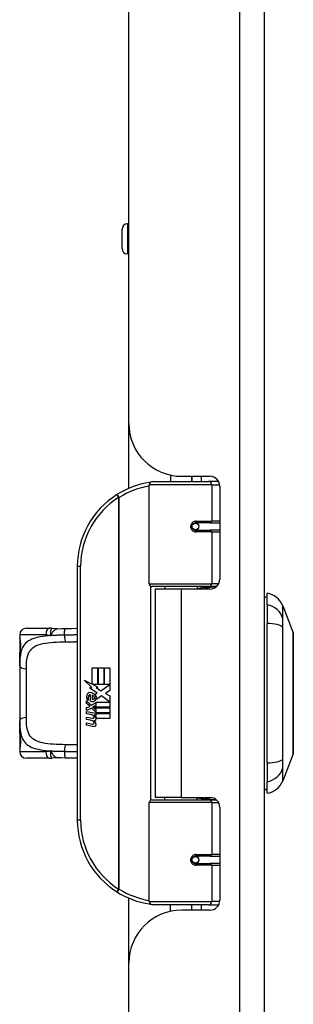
# Model space of a CAD drawing. Header units: inches. Extents: x 2.8 to 89.6, y 4.6 to 48.7.
# Tile 61 of 75: x 21.6 to 23.3, y 28.7 to 34.5. Entities that reach past the tile are written whole.
import ezdxf

# ---------------------------------------------------------------- set-up
doc = ezdxf.new("R2010")
doc.units = ezdxf.units.IN
doc.header["$MEASUREMENT"] = 0
doc.layers.add('Visible Edges(ANSI)', color=7, linetype='Continuous', lineweight=25)
doc.layers.add('Visible Tangent Edges(ANSI)', color=7, linetype='Continuous', lineweight=25)

msp = doc.modelspace()

# ---------------------------------------------------------------- linework, layer by layer
at = {"layer": 'Visible Edges(ANSI)'}
for p, q in [((22.2814, 32.1129), (22.2814, 34.6239)), ((23.0814, 11.1129), (23.0814, 34.6239)), ((22.241, 33.1459), (22.241, 33.2601)), ((22.2814, 33.2916), (22.2725, 33.2916)), ((22.2814, 33.1145), (22.2725, 33.1145)), ((22.2814, 31.7301), (22.2814, 32.1129)), ((22.5264, 31.8082), (22.5264, 31.7699)), ((22.4019, 31.1656), (22.4019, 31.7502)), ((22.4216, 31.7699), (22.7515, 31.7699)), ((22.5934, 31.8009), (22.7594, 31.8009)), ((22.6524, 31.8009), (22.6524, 31.7699)), ((22.6534, 31.7699), (22.6534, 31.8009)), ((22.8099, 31.7699), (22.7515, 31.7699)), ((22.8099, 31.7699), (22.8113, 31.7699)), ((22.8184, 31.7418), (22.8184, 31.1944)), ((22.6688, 31.5251), (22.6692, 31.5232)), ((22.6741, 31.5238), (22.6691, 31.5238)), ((22.761, 31.5258), (22.6741, 31.5258)), ((22.6765, 31.5237), (22.6765, 31.5257)), ((22.761, 31.5258), (22.8184, 31.5258)), ((22.6741, 31.4825), (22.761, 31.4825)), ((22.6771, 31.4847), (22.6776, 31.4825)), ((22.8184, 31.4825), (22.761, 31.4825)), ((21.9769, 31.2699), (21.9769, 29.7699)), ((22.7553, 31.1498), (22.4177, 31.1498)), ((22.5894, 31.1354), (22.4364, 31.1354)), ((22.4364, 31.1354), (22.4364, 29.9044)), ((22.494, 31.1498), (22.494, 31.1354)), ((22.7594, 31.1354), (22.5894, 31.1354)), ((22.6849, 31.1498), (22.6849, 31.1354)), ((22.7553, 31.1498), (22.798, 31.1498)), ((23.0972, 31.0424), (23.0972, 31.1104)), ((23.0972, 31.0424), (23.0972, 30.9316)), ((23.1896, 31.0365), (23.2517, 30.8768)), ((21.6759, 30.9037), (21.8113, 30.9037)), ((23.0972, 30.1081), (23.0972, 30.9316)), ((21.6366, 30.8644), (21.6366, 30.8447)), ((21.6366, 30.8447), (21.6366, 30.7209)), ((21.6366, 30.6825), (21.6366, 30.7209)), ((21.6366, 30.6825), (21.6366, 30.3573)), ((22.0648, 30.6699), (22.0969, 30.6699)), ((22.0648, 30.5729), (22.0648, 30.6699)), ((22.0969, 30.6699), (22.0969, 30.5712)), ((22.1014, 30.6699), (22.1335, 30.6699)), ((22.1014, 30.5712), (22.1014, 30.6699)), ((22.1335, 30.6699), (22.1335, 30.5712)), ((22.1377, 30.5712), (22.1377, 30.6699)), ((22.1377, 30.6699), (22.1698, 30.6699)), ((22.1698, 30.6699), (22.1698, 30.5361)), ((22.0171, 30.5977), (22.0648, 30.5729)), ((22.0633, 30.5539), (22.0171, 30.5977)), ((22.0492, 30.5519), (22.0633, 30.5539)), ((22.0932, 30.5205), (22.0492, 30.5519)), ((22.0682, 30.5712), (22.0975, 30.5559)), ((22.0969, 30.5712), (22.0682, 30.5712)), ((22.0975, 30.5559), (22.0875, 30.5539)), ((22.0875, 30.5539), (22.1155, 30.5343)), ((22.1335, 30.5712), (22.1014, 30.5712)), ((22.1155, 30.5343), (22.1692, 30.5712)), ((22.1692, 30.5712), (22.1377, 30.5712)), ((22.1698, 30.5361), (22.1437, 30.5185)), ((22.0315, 30.4746), (22.0594, 30.45)), ((22.0315, 30.4584), (22.0315, 30.4746)), ((22.0432, 30.48), (22.0342, 30.48)), ((22.0552, 30.4734), (22.0552, 30.51)), ((22.0642, 30.5085), (22.0642, 30.4845)), ((22.0816, 30.5135), (22.0932, 30.5205)), ((22.1196, 30.5043), (22.0897, 30.4836)), ((22.1686, 30.4677), (22.1196, 30.5043)), ((22.1437, 30.5185), (22.1698, 30.5046)), ((22.1698, 30.5046), (22.1698, 30.4377)), ((22.051, 30.4449), (22.0315, 30.4584)), ((22.0315, 30.435), (22.051, 30.4425)), ((22.0315, 30.4188), (22.0315, 30.435)), ((22.0596, 30.4323), (22.0315, 30.4188)), ((22.0315, 30.4119), (22.0861, 30.4023)), ((22.0315, 30.3987), (22.0315, 30.4119)), ((22.051, 30.4425), (22.051, 30.4449)), ((22.0594, 30.45), (22.0861, 30.4638)), ((22.0861, 30.408), (22.0596, 30.4323)), ((22.0861, 30.4476), (22.0678, 30.4398)), ((22.0678, 30.4398), (22.0678, 30.4377)), ((22.0678, 30.4377), (22.0861, 30.4243)), ((22.0713, 30.4377), (22.089, 30.4452)), ((22.1698, 30.4377), (22.0713, 30.4377)), ((22.0786, 30.4335), (22.1698, 30.4335)), ((22.089, 30.426), (22.0786, 30.4335)), ((22.0861, 30.4638), (22.0861, 30.4476)), ((22.0861, 30.4243), (22.0861, 30.408)), ((22.089, 30.4677), (22.1686, 30.4677)), ((22.089, 30.4452), (22.089, 30.4677)), ((22.089, 30.4038), (22.089, 30.426)), ((22.1698, 30.4335), (22.1698, 30.4038)), ((21.6366, 30.3189), (21.6366, 30.3573)), ((22.054, 30.3947), (22.0315, 30.3987)), ((22.0315, 30.378), (22.066, 30.3719)), ((22.0315, 30.3648), (22.0315, 30.378)), ((22.054, 30.3608), (22.0315, 30.3648)), ((22.0765, 30.3917), (22.0765, 30.3888)), ((22.0861, 30.3909), (22.0765, 30.3917)), ((22.0828, 30.3878), (22.089, 30.3873)), ((22.0861, 30.4023), (22.0861, 30.3909)), ((22.1698, 30.4038), (22.089, 30.4038)), ((22.089, 30.3996), (22.1698, 30.3996)), ((22.089, 30.3873), (22.089, 30.3996)), ((22.1698, 30.3699), (22.0903, 30.3699)), ((22.1698, 30.3996), (22.1698, 30.3699)), ((21.6366, 30.3189), (21.6366, 30.1951)), ((22.0315, 30.3444), (22.066, 30.3383)), ((22.0315, 30.3312), (22.0315, 30.3444)), ((22.0658, 30.3245), (22.0315, 30.3312)), ((21.6366, 30.1951), (21.6366, 30.1754)), ((21.8113, 30.136), (21.6759, 30.136)), ((23.2517, 30.163), (23.1896, 30.0033)), ((23.0972, 30.1081), (23.0972, 29.9974)), ((23.0972, 29.9293), (23.0972, 29.9974)), ((22.4177, 29.89), (22.7553, 29.89)), ((22.5894, 29.9044), (22.4364, 29.9044)), ((22.494, 29.89), (22.494, 29.9044)), ((22.5894, 29.9044), (22.7594, 29.9044)), ((22.6849, 29.89), (22.6849, 29.9044)), ((22.798, 29.89), (22.7553, 29.89)), ((22.4019, 29.2896), (22.4019, 29.8742)), ((22.8184, 29.8453), (22.8184, 29.2979)), ((22.761, 29.5573), (22.6741, 29.5573)), ((22.6771, 29.5551), (22.6776, 29.5573)), ((22.761, 29.5573), (22.8184, 29.5573)), ((22.6688, 29.5146), (22.6692, 29.5166)), ((22.6691, 29.516), (22.6741, 29.516)), ((22.6741, 29.514), (22.761, 29.514)), ((22.6765, 29.5161), (22.6765, 29.5141)), ((22.8184, 29.514), (22.761, 29.514)), ((22.2814, 28.9269), (22.2814, 29.3097)), ((22.7515, 29.2699), (22.4216, 29.2699)), ((22.5264, 29.2316), (22.5264, 29.2699)), ((22.6524, 29.2389), (22.6524, 29.2699)), ((22.6534, 29.2389), (22.6534, 29.2699)), ((22.7515, 29.2699), (22.8099, 29.2699)), ((22.8113, 29.2699), (22.8099, 29.2699)), ((22.7594, 29.2389), (22.5934, 29.2389)), ((22.2814, 16.8099), (22.2814, 28.9269))]:
    msp.add_line(p, q, dxfattribs=at)
at = {"layer": 'Visible Edges(ANSI)', "flags": 128}
for points in [[(22.4089, 31.7652), (22.4087, 31.7652), (22.4084, 31.7652), (22.4082, 31.7651), (22.4079, 31.7651), (22.4077, 31.7651), (22.4074, 31.765), (22.4072, 31.765), (22.4069, 31.765), (22.4067, 31.7649), (22.4064, 31.7649), (22.4062, 31.7649), (22.4059, 31.7648), (22.4057, 31.7648), (22.4054, 31.7647), (22.4052, 31.7647), (22.4049, 31.7647), (22.4047, 31.7646), (22.4044, 31.7646), (22.4042, 31.7646), (22.4039, 31.7645), (22.4037, 31.7645), (22.4035, 31.7645), (22.4032, 31.7644), (22.403, 31.7644)], [(22.6741, 31.4825), (22.6715, 31.4827), (22.6689, 31.4831), (22.6663, 31.484), (22.6638, 31.4851), (22.6614, 31.4866), (22.6592, 31.4884), (22.6573, 31.4905), (22.6556, 31.4929), (22.6543, 31.4955), (22.6533, 31.4983), (22.6527, 31.5012), (22.6524, 31.5041), (22.6527, 31.5071), (22.6533, 31.51), (22.6542, 31.5127), (22.6556, 31.5154), (22.6573, 31.5177), (22.6592, 31.5199), (22.6614, 31.5217), (22.6638, 31.5232), (22.6663, 31.5243), (22.6688, 31.5251), (22.6715, 31.5256), (22.6741, 31.5258)], [(22.7211, 31.1354), (22.7241, 31.1366), (22.7272, 31.1377), (22.7302, 31.1388), (22.7333, 31.1398), (22.7363, 31.1408), (22.7394, 31.1417), (22.7424, 31.1426), (22.7455, 31.1435), (22.7486, 31.1442), (22.7517, 31.145), (22.7548, 31.1456), (22.7579, 31.1462), (22.761, 31.1468), (22.7641, 31.1473), (22.7672, 31.1478), (22.7703, 31.1482), (22.7734, 31.1486), (22.7765, 31.1489), (22.7796, 31.1492), (22.7827, 31.1494), (22.7858, 31.1496), (22.7889, 31.1497), (22.792, 31.1498), (22.7951, 31.1498)], [(21.8285, 30.9025), (21.8278, 30.9026), (21.8271, 30.9027), (21.8263, 30.9028), (21.8256, 30.9029), (21.8249, 30.903), (21.8242, 30.903), (21.8234, 30.9031), (21.8227, 30.9032), (21.822, 30.9033), (21.8213, 30.9033), (21.8206, 30.9034), (21.8198, 30.9034), (21.8191, 30.9035), (21.8184, 30.9035), (21.8177, 30.9036), (21.817, 30.9036), (21.8163, 30.9036), (21.8156, 30.9037), (21.8148, 30.9037), (21.8141, 30.9037), (21.8134, 30.9037), (21.8127, 30.9037), (21.812, 30.9037), (21.8113, 30.9037)], [(21.8588, 30.9009), (21.8436, 30.901), (21.8285, 30.9025)], [(21.8588, 30.9009), (21.8826, 30.9018), (21.9069, 30.9023)], [(21.9069, 30.9023), (21.9421, 30.9029), (21.9769, 30.9034)], [(21.6404, 30.7806), (21.6413, 30.7875), (21.642, 30.7957), (21.6423, 30.8047), (21.6421, 30.8137), (21.6415, 30.8221), (21.6406, 30.8292), (21.6396, 30.8345), (21.6393, 30.8361), (21.6391, 30.8368)], [(23.252, 30.1648), (23.252, 30.1652), (23.252, 30.1665), (23.252, 30.1686), (23.2521, 30.1716), (23.2521, 30.1754), (23.2521, 30.18), (23.2521, 30.1855), (23.2521, 30.1918), (23.2521, 30.1989), (23.2522, 30.2067), (23.2522, 30.2153), (23.2522, 30.2246), (23.2522, 30.2346), (23.2522, 30.2453), (23.2523, 30.2566), (23.2523, 30.2686), (23.2523, 30.2812), (23.2522, 30.2943), (23.2522, 30.308), (23.2522, 30.3223), (23.2522, 30.3369), (23.2522, 30.3521), (23.2521, 30.3676), (23.2521, 30.3836), (23.2521, 30.4), (23.2521, 30.4166), (23.2521, 30.4335), (23.2521, 30.4505), (23.252, 30.4677), (23.252, 30.4849), (23.252, 30.5023), (23.252, 30.5198), (23.252, 30.5373), (23.252, 30.5547), (23.252, 30.5721), (23.2521, 30.5893), (23.2521, 30.6063), (23.2521, 30.623), (23.2521, 30.6396), (23.2521, 30.6559), (23.2521, 30.672), (23.2522, 30.6876), (23.2522, 30.7028), (23.2522, 30.7176), (23.2522, 30.7318), (23.2522, 30.7455), (23.2523, 30.7586), (23.2523, 30.7712), (23.2523, 30.7832), (23.2522, 30.7945), (23.2522, 30.8052), (23.2522, 30.8152), (23.2522, 30.8245), (23.2522, 30.8331), (23.2521, 30.8409), (23.2521, 30.848), (23.2521, 30.8543), (23.2521, 30.8597), (23.2521, 30.8644), (23.2521, 30.8682), (23.252, 30.8712), (23.252, 30.8733), (23.252, 30.8746), (23.252, 30.875)], [(21.6366, 30.7209), (21.6367, 30.7364), (21.6374, 30.7516), (21.6386, 30.7663), (21.6404, 30.7806)], [(21.6404, 30.2592), (21.6386, 30.2735), (21.6374, 30.2882), (21.6367, 30.3034), (21.6366, 30.3189)], [(21.6391, 30.203), (21.6393, 30.2037), (21.6396, 30.2053), (21.6406, 30.2106), (21.6415, 30.2177), (21.6421, 30.2261), (21.6423, 30.2351), (21.642, 30.2441), (21.6413, 30.2523), (21.6404, 30.2592)], [(21.8113, 30.136), (21.812, 30.136), (21.8127, 30.136), (21.8134, 30.136), (21.8141, 30.1361), (21.8148, 30.1361), (21.8156, 30.1361), (21.8163, 30.1361), (21.817, 30.1362), (21.8177, 30.1362), (21.8184, 30.1362), (21.8191, 30.1363), (21.8198, 30.1363), (21.8206, 30.1364), (21.8213, 30.1365), (21.822, 30.1365), (21.8227, 30.1366), (21.8234, 30.1367), (21.8242, 30.1367), (21.8249, 30.1368), (21.8256, 30.1369), (21.8263, 30.137), (21.8271, 30.1371), (21.8278, 30.1372), (21.8285, 30.1373)], [(21.8588, 30.1388), (21.8436, 30.1388), (21.8285, 30.1373)], [(21.9069, 30.1375), (21.8826, 30.138), (21.8588, 30.1388)], [(21.9769, 30.1364), (21.9421, 30.1369), (21.9069, 30.1375)], [(22.7951, 29.89), (22.792, 29.89), (22.7889, 29.8901), (22.7858, 29.8902), (22.7827, 29.8904), (22.7796, 29.8906), (22.7765, 29.8909), (22.7734, 29.8912), (22.7703, 29.8915), (22.7672, 29.892), (22.7641, 29.8924), (22.761, 29.893), (22.7579, 29.8935), (22.7548, 29.8942), (22.7517, 29.8948), (22.7486, 29.8955), (22.7455, 29.8963), (22.7424, 29.8972), (22.7394, 29.898), (22.7363, 29.899), (22.7333, 29.8999), (22.7302, 29.901), (22.7272, 29.9021), (22.7241, 29.9032), (22.7211, 29.9044)], [(22.6741, 29.514), (22.6715, 29.5141), (22.6688, 29.5146), (22.6663, 29.5155), (22.6638, 29.5166), (22.6614, 29.5181), (22.6592, 29.5199), (22.6573, 29.522), (22.6556, 29.5244), (22.6542, 29.527), (22.6533, 29.5298), (22.6527, 29.5327), (22.6524, 29.5357), (22.6527, 29.5386), (22.6533, 29.5415), (22.6543, 29.5443), (22.6556, 29.5469), (22.6573, 29.5493), (22.6592, 29.5514), (22.6614, 29.5532), (22.6638, 29.5546), (22.6663, 29.5558), (22.6689, 29.5566), (22.6715, 29.5571), (22.6741, 29.5573)], [(22.403, 29.2754), (22.4032, 29.2754), (22.4035, 29.2753), (22.4037, 29.2753), (22.4039, 29.2752), (22.4042, 29.2752), (22.4044, 29.2752), (22.4047, 29.2751), (22.4049, 29.2751), (22.4052, 29.2751), (22.4054, 29.275), (22.4057, 29.275), (22.4059, 29.275), (22.4062, 29.2749), (22.4064, 29.2749), (22.4067, 29.2748), (22.4069, 29.2748), (22.4072, 29.2748), (22.4074, 29.2747), (22.4077, 29.2747), (22.4079, 29.2747), (22.4082, 29.2746), (22.4084, 29.2746), (22.4087, 29.2746), (22.4089, 29.2745)]]:
    msp.add_lwpolyline(points, dxfattribs=at)
at = {"layer": 'Visible Edges(ANSI)'}
for centre in [(22.6741, 31.5041), (22.6741, 29.5356)]:
    msp.add_circle(centre, 0.0197, dxfattribs=at)
for centre, radius, start, end in [((22.2725, 33.2601), 0.0315, 90, 180), ((22.2725, 33.1459), 0.0315, 180, 270), ((22.5934, 32.1129), 0.312, 180, 270), ((22.4769, 31.2699), 0.5, 98.5081, 122.23771), ((22.4216, 31.7502), 0.0197, 90, 180), ((22.7594, 31.7418), 0.0591, 0, 90), ((22.4769, 31.2699), 0.5, 122.23771, 180), ((22.6741, 31.5041), 0.0217, 279.14701, 90), ((22.7594, 31.1944), 0.0591, 270, 0), ((22.4177, 31.1656), 0.0157, 180, 270), ((23.0795, 30.9937), 0.1181, 21.25051, 81.39905), ((23.1051, 31.0514), 0.0394, 101.53696, 126.8699), ((21.6759, 30.8644), 0.0394, 90, 180), ((23.2471, 30.875), 0.00492, 0.20877, 21.25051), ((21.6562, 30.8447), 0.0197, 180, 213.12003), ((22.0922, 30.4981), 0.0607, 171.56052, 197.33425), ((22.0517, 30.5041), 0.0197, 86.56465, 171.56052), ((22.0716, 30.4918), 0.0307, 154.67838, 202.56091), ((22.0525, 30.5008), 0.0096, 73.52609, 154.67838), ((22.0505, 30.484), 0.0398, 44.16843, 86.56465), ((22.0666, 30.4992), 0.0282, 246.15553, 293.84447), ((22.0622, 30.4918), 0.0168, 19.37968, 82.99755), ((22.0688, 30.4929), 0.00955, 241.45471, 321.16516), ((22.0677, 30.4938), 0.0109, 321.16516, 19.37968), ((22.0719, 30.4873), 0.0152, 293.84447, 355.08017), ((22.0576, 30.491), 0.0299, 350.40854, 44.16843), ((22.0576, 30.491), 0.033, 347.07905, 43.17854), ((22.046, 30.3489), 0.0465, 57.59924, 80), ((22.0466, 30.3149), 0.0465, 58.55841, 80.82565), ((22.0682, 30.384), 0.0123, 260, 293.55712), ((22.0641, 30.3775), 0.0126, 6.03001, 57.59924), ((22.0641, 30.3439), 0.0126, 6.10268, 57.60833), ((22.0707, 30.3782), 0.006, 293.55712, 6.03001), ((22.072, 30.3863), 0.0288, 273.6169, 286.9928), ((22.0631, 30.3355), 0.0246, 359.6788, 63.95078), ((22.0636, 30.3686), 0.024, 359.47765, 57.41137), ((22.0775, 30.3685), 0.0101, 286.9928, 359.47765), ((22.0664, 30.3704), 0.024, 358.79525, 46.5849), ((22.0713, 30.3528), 0.0288, 259, 288.47479), ((22.0682, 30.3504), 0.0123, 259.9922, 293.54875), ((22.0707, 30.3446), 0.006, 293.54875, 6.10268), ((22.0771, 30.3354), 0.0105, 288.47479, 359.6788), ((21.6562, 30.1951), 0.0197, 146.88001, 180), ((21.6759, 30.1754), 0.0394, 180, 270), ((23.2471, 30.1648), 0.00492, 338.74949, 359.79123), ((23.0795, 30.0461), 0.1181, 278.60095, 338.74949), ((23.1051, 29.9884), 0.0394, 233.1301, 258.46304), ((22.4177, 29.8742), 0.0157, 90, 180), ((22.7594, 29.8453), 0.0591, 0, 90), ((22.4769, 29.7699), 0.5, 180, 237.76229), ((22.6741, 29.5356), 0.0217, 270, 80.85299), ((22.4769, 29.7699), 0.5, 237.76229, 261.4919), ((22.4216, 29.2896), 0.0197, 180, 270), ((22.7594, 29.2979), 0.0591, 270, 0), ((22.5934, 28.9269), 0.312, 90, 180)]:
    msp.add_arc(centre, radius, start, end, dxfattribs=at)
at = {"layer": 'Visible Tangent Edges(ANSI)'}
for p, q in [((22.9354, 34.6239), (22.9354, 11.1129)), ((22.2725, 33.2916), (22.2725, 33.1145)), ((22.7705, 31.7502), (22.4019, 31.7502)), ((22.7073, 31.8009), (22.7073, 31.7699)), ((22.7705, 31.7502), (22.8178, 31.7502)), ((22.7705, 31.7502), (22.7705, 31.5356)), ((22.2102, 31.6928), (22.2207, 31.6762)), ((22.2207, 31.6762), (22.2207, 29.3636)), ((22.2207, 31.6762), (22.2245, 31.6762)), ((22.2245, 29.3636), (22.2245, 31.6762)), ((22.6788, 31.5356), (22.7705, 31.5356)), ((22.8184, 31.5356), (22.7705, 31.5356)), ((22.7705, 31.4726), (22.6788, 31.4726)), ((22.7705, 31.4726), (22.7705, 31.1656)), ((22.7705, 31.4726), (22.8184, 31.4726)), ((21.9769, 31.2699), (21.9966, 31.2699)), ((21.9966, 29.7699), (21.9966, 31.2699)), ((22.4019, 31.1656), (22.7705, 31.1656)), ((22.4096, 31.152), (22.4096, 29.8877)), ((22.5894, 31.1354), (22.5894, 29.9044)), ((22.8109, 31.1656), (22.7705, 31.1656)), ((21.7913, 30.8644), (21.6366, 30.8644)), ((21.6366, 30.8447), (21.6372, 30.8447)), ((21.6759, 30.3759), (21.6759, 30.6639)), ((21.6372, 30.1951), (21.6366, 30.1951)), ((21.6366, 30.1754), (21.7913, 30.1754)), ((22.7705, 29.8742), (22.4019, 29.8742)), ((22.7705, 29.8742), (22.8109, 29.8742)), ((22.7705, 29.8742), (22.7705, 29.5671)), ((21.9966, 29.7699), (21.9769, 29.7699)), ((22.6788, 29.5671), (22.7705, 29.5671)), ((22.8184, 29.5671), (22.7705, 29.5671)), ((22.7705, 29.5041), (22.6788, 29.5041)), ((22.7705, 29.5041), (22.7705, 29.2896)), ((22.7705, 29.5041), (22.8184, 29.5041)), ((22.2207, 29.3636), (22.2102, 29.347)), ((22.2245, 29.3636), (22.2207, 29.3636)), ((22.4019, 29.2896), (22.7705, 29.2896)), ((22.7073, 29.2699), (22.7073, 29.2389)), ((22.8178, 29.2896), (22.7705, 29.2896))]:
    msp.add_line(p, q, dxfattribs=at)
at = {"layer": 'Visible Tangent Edges(ANSI)', "flags": 128}
for points in [[(22.6788, 31.5356), (22.6748, 31.5354), (22.6707, 31.5347), (22.6668, 31.5335), (22.6629, 31.5318), (22.6593, 31.5296), (22.6559, 31.527), (22.6529, 31.5239), (22.6504, 31.5205), (22.6483, 31.5167), (22.6468, 31.5126), (22.6459, 31.5084), (22.6456, 31.5041), (22.6459, 31.4998), (22.6468, 31.4956), (22.6484, 31.4916), (22.6504, 31.4878), (22.653, 31.4843), (22.656, 31.4812), (22.6593, 31.4786), (22.663, 31.4765), (22.6668, 31.4748), (22.6708, 31.4736), (22.6748, 31.4729), (22.6788, 31.4726)], [(22.7951, 31.1498), (22.7905, 31.1498), (22.7858, 31.1497), (22.7812, 31.1496), (22.7765, 31.1494), (22.7718, 31.1492), (22.7672, 31.149), (22.7625, 31.1487), (22.7578, 31.1483), (22.7532, 31.1479), (22.7485, 31.1475), (22.7439, 31.147), (22.7393, 31.1465), (22.7346, 31.1459), (22.73, 31.1452), (22.7255, 31.1446), (22.7209, 31.1438), (22.7163, 31.143), (22.7118, 31.1422), (22.7072, 31.1413), (22.7027, 31.1404), (22.6982, 31.1394), (22.6938, 31.1384), (22.6893, 31.1373), (22.6849, 31.1362)], [(23.1911, 30.9598), (23.191, 30.968), (23.1909, 30.9736), (23.1909, 30.979), (23.1908, 30.9841), (23.1908, 30.989), (23.1907, 30.9938), (23.1906, 30.9982), (23.1906, 31.0025), (23.1905, 31.0065), (23.1904, 31.0103), (23.1903, 31.0138), (23.1902, 31.0171), (23.1902, 31.0202), (23.1901, 31.023), (23.19, 31.0255), (23.1899, 31.0278), (23.1898, 31.0298), (23.1898, 31.0316), (23.1897, 31.0331), (23.1897, 31.0343), (23.1896, 31.0352), (23.1896, 31.0359), (23.1896, 31.0363), (23.1896, 31.0365)], [(23.1911, 30.9085), (23.1911, 30.9113), (23.1911, 30.914), (23.1911, 30.9167), (23.191, 30.9193), (23.191, 30.9219), (23.191, 30.9245), (23.191, 30.927), (23.191, 30.9294), (23.191, 30.9318), (23.191, 30.9342), (23.191, 30.9364), (23.191, 30.9386), (23.191, 30.9408), (23.191, 30.9429), (23.191, 30.9449), (23.191, 30.9468), (23.191, 30.9487), (23.191, 30.9505), (23.191, 30.9523), (23.191, 30.9539), (23.1911, 30.9555), (23.1911, 30.957), (23.1911, 30.9585), (23.1911, 30.9598)], [(21.8285, 30.9025), (21.8277, 30.9025), (21.8269, 30.9024), (21.8261, 30.902), (21.8252, 30.9015), (21.8245, 30.9008), (21.8237, 30.8999), (21.8229, 30.8988), (21.8222, 30.8976), (21.8215, 30.8962), (21.8209, 30.8946), (21.8203, 30.8929), (21.8197, 30.891), (21.8192, 30.889), (21.8188, 30.8869), (21.8185, 30.8847), (21.8182, 30.8823), (21.818, 30.8798), (21.8179, 30.8773), (21.8179, 30.8746), (21.818, 30.8719), (21.8183, 30.8691), (21.8187, 30.8662), (21.8193, 30.8633), (21.8201, 30.8602)], [(21.8201, 30.8602), (21.8215, 30.8628), (21.8229, 30.8654), (21.8243, 30.868), (21.8257, 30.8706), (21.8271, 30.8731), (21.8286, 30.8755), (21.8301, 30.8779), (21.8316, 30.8802), (21.8331, 30.8825), (21.8347, 30.8846), (21.8363, 30.8866), (21.8379, 30.8886), (21.8395, 30.8904), (21.8412, 30.8921), (21.8429, 30.8937), (21.8446, 30.8951), (21.8463, 30.8964), (21.8481, 30.8975), (21.8499, 30.8985), (21.8516, 30.8993), (21.8534, 30.9), (21.8552, 30.9004), (21.857, 30.9008), (21.8588, 30.9009)], [(21.9012, 30.8629), (21.9012, 30.8652), (21.9012, 30.8676), (21.9012, 30.87), (21.9013, 30.8724), (21.9013, 30.8748), (21.9014, 30.8772), (21.9016, 30.8796), (21.9017, 30.8819), (21.9019, 30.8842), (21.9021, 30.8864), (21.9023, 30.8885), (21.9026, 30.8905), (21.9029, 30.8924), (21.9032, 30.8941), (21.9035, 30.8957), (21.9039, 30.8971), (21.9042, 30.8983), (21.9046, 30.8994), (21.905, 30.9003), (21.9054, 30.901), (21.9058, 30.9016), (21.9061, 30.902), (21.9065, 30.9022), (21.9069, 30.9023)], [(23.1911, 30.1313), (23.1909, 30.1649), (23.1908, 30.1959), (23.1907, 30.2272), (23.1906, 30.2589), (23.1904, 30.2908), (23.1902, 30.323), (23.1901, 30.3554), (23.1899, 30.3881), (23.1898, 30.4208), (23.1897, 30.4537), (23.1896, 30.4867), (23.1896, 30.5197), (23.1896, 30.5527), (23.1897, 30.5857), (23.1898, 30.6186), (23.1899, 30.6514), (23.1901, 30.684), (23.1902, 30.7164), (23.1904, 30.7487), (23.1906, 30.7807), (23.1907, 30.8125), (23.1908, 30.8439), (23.1909, 30.8749), (23.1911, 30.9085)], [(23.2517, 30.8768), (23.2517, 30.8766), (23.2517, 30.8762), (23.2517, 30.8754), (23.2517, 30.8744), (23.2517, 30.873), (23.2517, 30.8714), (23.2517, 30.8694), (23.2518, 30.8672), (23.2518, 30.8647), (23.2518, 30.8619), (23.2518, 30.8588), (23.2518, 30.8554), (23.2518, 30.8518), (23.2519, 30.8479), (23.2519, 30.8437), (23.2519, 30.8392), (23.2519, 30.8345), (23.2519, 30.8295), (23.252, 30.8243), (23.252, 30.8188), (23.252, 30.8131), (23.252, 30.8071), (23.252, 30.8009), (23.2521, 30.7945)], [(21.8201, 30.8602), (21.804, 30.8591), (21.7883, 30.8576), (21.7733, 30.8558), (21.7588, 30.8536), (21.7451, 30.8509), (21.732, 30.8476), (21.7198, 30.8438), (21.7085, 30.8394), (21.698, 30.8343), (21.6884, 30.8286), (21.6796, 30.8222), (21.6718, 30.8151), (21.6649, 30.8074), (21.6588, 30.799), (21.6537, 30.7899), (21.6494, 30.7801), (21.6459, 30.7697), (21.643, 30.7587), (21.6408, 30.7472), (21.6391, 30.7351), (21.6379, 30.7226), (21.6371, 30.7096), (21.6367, 30.6962), (21.6366, 30.6825)], [(21.6404, 30.7775), (21.6409, 30.7803), (21.6413, 30.7834), (21.6417, 30.7868), (21.642, 30.7903), (21.6423, 30.7939), (21.6425, 30.7977), (21.6426, 30.8015), (21.6426, 30.8054), (21.6426, 30.8092), (21.6425, 30.813), (21.6423, 30.8168), (21.642, 30.8205), (21.6417, 30.824), (21.6413, 30.8273), (21.6409, 30.8304), (21.6404, 30.8332), (21.64, 30.8358), (21.6395, 30.8381), (21.639, 30.84), (21.6386, 30.8417), (21.6382, 30.843), (21.6378, 30.8439), (21.6375, 30.8445), (21.6372, 30.8447)], [(21.6759, 30.6639), (21.6761, 30.6784), (21.6766, 30.6925), (21.6776, 30.706), (21.6792, 30.719), (21.6815, 30.7313), (21.6846, 30.7429), (21.6885, 30.7537), (21.6934, 30.7637), (21.6994, 30.7729), (21.7066, 30.7812), (21.7148, 30.7886), (21.7242, 30.7952), (21.7347, 30.8009), (21.7463, 30.8059), (21.7589, 30.81), (21.7726, 30.8134), (21.7873, 30.8162), (21.8027, 30.8184), (21.8189, 30.8201), (21.8357, 30.8214), (21.853, 30.8223), (21.8708, 30.823), (21.889, 30.8234), (21.9075, 30.8237)], [(21.7913, 30.8644), (21.7925, 30.8644), (21.7936, 30.8643), (21.7948, 30.8643), (21.796, 30.8643), (21.7972, 30.8642), (21.7984, 30.8641), (21.7996, 30.864), (21.8008, 30.8639), (21.802, 30.8638), (21.8032, 30.8637), (21.8044, 30.8635), (21.8056, 30.8634), (21.8068, 30.8632), (21.808, 30.863), (21.8092, 30.8628), (21.8105, 30.8626), (21.8117, 30.8623), (21.8129, 30.8621), (21.8141, 30.8618), (21.8153, 30.8615), (21.8165, 30.8612), (21.8177, 30.8609), (21.8189, 30.8606), (21.8201, 30.8602)], [(21.9012, 30.8629), (21.8977, 30.8629), (21.8942, 30.8628), (21.8908, 30.8628), (21.8873, 30.8627), (21.8838, 30.8626), (21.8804, 30.8626), (21.8769, 30.8625), (21.8735, 30.8624), (21.87, 30.8623), (21.8666, 30.8622), (21.8632, 30.8622), (21.8598, 30.862), (21.8564, 30.8619), (21.853, 30.8618), (21.8497, 30.8617), (21.8463, 30.8616), (21.843, 30.8614), (21.8397, 30.8613), (21.8364, 30.8611), (21.8331, 30.861), (21.8298, 30.8608), (21.8265, 30.8606), (21.8233, 30.8604), (21.8201, 30.8602)], [(21.9769, 30.8641), (21.9738, 30.8641), (21.9707, 30.8641), (21.9676, 30.864), (21.9645, 30.864), (21.9613, 30.8639), (21.9582, 30.8639), (21.9551, 30.8638), (21.9519, 30.8638), (21.9488, 30.8637), (21.9456, 30.8637), (21.9425, 30.8636), (21.9393, 30.8636), (21.9361, 30.8635), (21.933, 30.8635), (21.9298, 30.8634), (21.9266, 30.8633), (21.9235, 30.8633), (21.9203, 30.8632), (21.9171, 30.8632), (21.9139, 30.8631), (21.9108, 30.8631), (21.9076, 30.863), (21.9044, 30.863), (21.9012, 30.8629)], [(21.9075, 30.8237), (21.9104, 30.8238), (21.9133, 30.8238), (21.9162, 30.8238), (21.9191, 30.8239), (21.9221, 30.8239), (21.925, 30.824), (21.9279, 30.824), (21.9308, 30.824), (21.9337, 30.8241), (21.9366, 30.8241), (21.9395, 30.8242), (21.9424, 30.8242), (21.9453, 30.8242), (21.9482, 30.8243), (21.9511, 30.8243), (21.9539, 30.8244), (21.9568, 30.8244), (21.9597, 30.8244), (21.9626, 30.8245), (21.9655, 30.8245), (21.9683, 30.8246), (21.9712, 30.8246), (21.9741, 30.8246), (21.9769, 30.8247)], [(21.6366, 30.7209), (21.6366, 30.7234), (21.6366, 30.7259), (21.6366, 30.7284), (21.6366, 30.7309), (21.6367, 30.7334), (21.6367, 30.7359), (21.6368, 30.7383), (21.6369, 30.7408), (21.637, 30.7432), (21.6371, 30.7456), (21.6373, 30.748), (21.6374, 30.7504), (21.6376, 30.7527), (21.6377, 30.7551), (21.6379, 30.7574), (21.6381, 30.7597), (21.6384, 30.762), (21.6386, 30.7643), (21.6389, 30.7665), (21.6391, 30.7687), (21.6394, 30.771), (21.6398, 30.7731), (21.6401, 30.7753), (21.6404, 30.7775)], [(23.2521, 30.7945), (23.2521, 30.7927), (23.2521, 30.7909), (23.2521, 30.7891), (23.2521, 30.7873), (23.2521, 30.7854), (23.2521, 30.7836), (23.2521, 30.7817), (23.2521, 30.7798), (23.2521, 30.7779), (23.2521, 30.776), (23.2521, 30.774), (23.2521, 30.7721), (23.2521, 30.7701), (23.2521, 30.7681), (23.2521, 30.7661), (23.2521, 30.7641), (23.2521, 30.7621), (23.2521, 30.76), (23.2521, 30.758), (23.2521, 30.7559), (23.2521, 30.7538), (23.2521, 30.7517), (23.2521, 30.7496), (23.2521, 30.7474)], [(23.2521, 30.7474), (23.252, 30.7313), (23.252, 30.7144), (23.2519, 30.6969), (23.2519, 30.6787), (23.2519, 30.66), (23.2518, 30.6408), (23.2518, 30.6213), (23.2518, 30.6014), (23.2517, 30.5813), (23.2517, 30.5609), (23.2517, 30.5404), (23.2517, 30.5197), (23.2517, 30.4991), (23.2517, 30.4787), (23.2517, 30.4584), (23.2518, 30.4382), (23.2518, 30.4183), (23.2518, 30.3987), (23.2519, 30.3795), (23.2519, 30.3608), (23.2519, 30.3427), (23.252, 30.3253), (23.252, 30.3084), (23.2521, 30.2923)], [(21.6366, 30.3573), (21.6367, 30.3436), (21.6371, 30.3302), (21.6379, 30.3173), (21.6391, 30.3047), (21.6408, 30.2927), (21.643, 30.2811), (21.6459, 30.2701), (21.6494, 30.2597), (21.6537, 30.2499), (21.6588, 30.2408), (21.6648, 30.2323), (21.6717, 30.2246), (21.6796, 30.2176), (21.6883, 30.2112), (21.6979, 30.2055), (21.7084, 30.2005), (21.7198, 30.196), (21.732, 30.1922), (21.745, 30.1889), (21.7588, 30.1862), (21.7732, 30.184), (21.7883, 30.1822), (21.8039, 30.1807), (21.8201, 30.1795)], [(21.9075, 30.2161), (21.889, 30.2164), (21.8707, 30.2169), (21.8528, 30.2175), (21.8353, 30.2185), (21.8185, 30.2198), (21.8024, 30.2215), (21.787, 30.2237), (21.7724, 30.2264), (21.7587, 30.2298), (21.7461, 30.234), (21.7346, 30.2389), (21.7241, 30.2447), (21.7147, 30.2512), (21.7064, 30.2586), (21.6993, 30.2669), (21.6934, 30.2761), (21.6885, 30.2861), (21.6846, 30.297), (21.6816, 30.3086), (21.6793, 30.3209), (21.6777, 30.3339), (21.6766, 30.3474), (21.6761, 30.3614), (21.6759, 30.3759)], [(21.6404, 30.2623), (21.6401, 30.2645), (21.6398, 30.2666), (21.6394, 30.2688), (21.6391, 30.271), (21.6389, 30.2733), (21.6386, 30.2755), (21.6384, 30.2778), (21.6381, 30.2801), (21.6379, 30.2824), (21.6377, 30.2847), (21.6376, 30.287), (21.6374, 30.2894), (21.6373, 30.2918), (21.6371, 30.2942), (21.637, 30.2966), (21.6369, 30.299), (21.6368, 30.3014), (21.6367, 30.3039), (21.6367, 30.3064), (21.6366, 30.3088), (21.6366, 30.3113), (21.6366, 30.3138), (21.6366, 30.3164), (21.6366, 30.3189)], [(21.6372, 30.1951), (21.6374, 30.1953), (21.6378, 30.1958), (21.6382, 30.1968), (21.6386, 30.1981), (21.639, 30.1997), (21.6395, 30.2017), (21.64, 30.204), (21.6404, 30.2066), (21.6409, 30.2095), (21.6413, 30.2126), (21.6417, 30.2159), (21.642, 30.2194), (21.6423, 30.223), (21.6425, 30.2268), (21.6426, 30.2306), (21.6426, 30.2345), (21.6426, 30.2383), (21.6425, 30.2422), (21.6423, 30.2459), (21.642, 30.2496), (21.6417, 30.253), (21.6413, 30.2564), (21.6409, 30.2595), (21.6404, 30.2623)], [(23.2521, 30.2453), (23.252, 30.2388), (23.252, 30.2326), (23.252, 30.2267), (23.252, 30.2209), (23.252, 30.2155), (23.2519, 30.2102), (23.2519, 30.2052), (23.2519, 30.2005), (23.2519, 30.1961), (23.2519, 30.1919), (23.2518, 30.1879), (23.2518, 30.1843), (23.2518, 30.1809), (23.2518, 30.1778), (23.2518, 30.175), (23.2518, 30.1725), (23.2517, 30.1703), (23.2517, 30.1684), (23.2517, 30.1667), (23.2517, 30.1654), (23.2517, 30.1644), (23.2517, 30.1636), (23.2517, 30.1632), (23.2517, 30.163)], [(23.2521, 30.2923), (23.2521, 30.2902), (23.2521, 30.2881), (23.2521, 30.286), (23.2521, 30.2839), (23.2521, 30.2818), (23.2521, 30.2798), (23.2521, 30.2777), (23.2521, 30.2757), (23.2521, 30.2737), (23.2521, 30.2717), (23.2521, 30.2697), (23.2521, 30.2677), (23.2521, 30.2658), (23.2521, 30.2638), (23.2521, 30.2619), (23.2521, 30.26), (23.2521, 30.2581), (23.2521, 30.2562), (23.2521, 30.2544), (23.2521, 30.2525), (23.2521, 30.2507), (23.2521, 30.2489), (23.2521, 30.2471), (23.2521, 30.2453)], [(21.8201, 30.1795), (21.8189, 30.1792), (21.8177, 30.1789), (21.8165, 30.1786), (21.8153, 30.1783), (21.8141, 30.178), (21.8129, 30.1777), (21.8117, 30.1774), (21.8105, 30.1772), (21.8092, 30.177), (21.808, 30.1768), (21.8068, 30.1766), (21.8056, 30.1764), (21.8044, 30.1762), (21.8032, 30.1761), (21.802, 30.176), (21.8008, 30.1758), (21.7996, 30.1757), (21.7984, 30.1756), (21.7972, 30.1756), (21.796, 30.1755), (21.7948, 30.1755), (21.7936, 30.1754), (21.7925, 30.1754), (21.7913, 30.1754)], [(21.8201, 30.1795), (21.8193, 30.1765), (21.8187, 30.1736), (21.8183, 30.1707), (21.818, 30.1679), (21.8179, 30.1652), (21.8179, 30.1625), (21.818, 30.16), (21.8182, 30.1575), (21.8185, 30.1551), (21.8188, 30.1529), (21.8192, 30.1507), (21.8197, 30.1487), (21.8203, 30.1469), (21.8209, 30.1452), (21.8215, 30.1436), (21.8222, 30.1422), (21.8229, 30.141), (21.8237, 30.1399), (21.8245, 30.139), (21.8252, 30.1383), (21.8261, 30.1378), (21.8269, 30.1374), (21.8277, 30.1373), (21.8285, 30.1373)], [(21.8588, 30.1388), (21.857, 30.139), (21.8552, 30.1393), (21.8534, 30.1398), (21.8516, 30.1405), (21.8499, 30.1413), (21.8481, 30.1423), (21.8463, 30.1434), (21.8446, 30.1447), (21.8429, 30.1461), (21.8412, 30.1477), (21.8395, 30.1494), (21.8379, 30.1512), (21.8363, 30.1531), (21.8347, 30.1552), (21.8331, 30.1573), (21.8316, 30.1596), (21.8301, 30.1619), (21.8286, 30.1643), (21.8271, 30.1667), (21.8257, 30.1692), (21.8243, 30.1718), (21.8229, 30.1743), (21.8215, 30.1769), (21.8201, 30.1795)], [(21.8201, 30.1795), (21.8233, 30.1793), (21.8265, 30.1792), (21.8298, 30.179), (21.8331, 30.1788), (21.8364, 30.1786), (21.8397, 30.1785), (21.843, 30.1783), (21.8464, 30.1782), (21.8497, 30.1781), (21.8531, 30.178), (21.8565, 30.1778), (21.8599, 30.1777), (21.8633, 30.1776), (21.8667, 30.1775), (21.8701, 30.1774), (21.8735, 30.1774), (21.877, 30.1773), (21.8804, 30.1772), (21.8839, 30.1771), (21.8873, 30.1771), (21.8908, 30.177), (21.8943, 30.177), (21.8977, 30.1769), (21.9012, 30.1769)], [(21.9769, 30.2151), (21.974, 30.2151), (21.9712, 30.2152), (21.9683, 30.2152), (21.9655, 30.2152), (21.9626, 30.2153), (21.9597, 30.2153), (21.9568, 30.2154), (21.954, 30.2154), (21.9511, 30.2154), (21.9482, 30.2155), (21.9453, 30.2155), (21.9424, 30.2156), (21.9395, 30.2156), (21.9366, 30.2156), (21.9337, 30.2157), (21.9308, 30.2157), (21.9279, 30.2158), (21.925, 30.2158), (21.9221, 30.2159), (21.9192, 30.2159), (21.9163, 30.2159), (21.9133, 30.216), (21.9104, 30.216), (21.9075, 30.2161)], [(21.9012, 30.1769), (21.9012, 30.1746), (21.9012, 30.1722), (21.9012, 30.1698), (21.9013, 30.1674), (21.9013, 30.165), (21.9014, 30.1626), (21.9016, 30.1602), (21.9017, 30.1579), (21.9019, 30.1556), (21.9021, 30.1534), (21.9023, 30.1513), (21.9026, 30.1493), (21.9029, 30.1474), (21.9032, 30.1457), (21.9035, 30.1441), (21.9039, 30.1427), (21.9042, 30.1414), (21.9046, 30.1404), (21.905, 30.1395), (21.9054, 30.1387), (21.9058, 30.1382), (21.9061, 30.1378), (21.9065, 30.1376), (21.9069, 30.1375)], [(21.9012, 30.1769), (21.9044, 30.1768), (21.9076, 30.1768), (21.9108, 30.1767), (21.914, 30.1766), (21.9171, 30.1766), (21.9203, 30.1765), (21.9235, 30.1765), (21.9267, 30.1764), (21.9298, 30.1764), (21.933, 30.1763), (21.9362, 30.1762), (21.9393, 30.1762), (21.9425, 30.1761), (21.9456, 30.1761), (21.9488, 30.176), (21.9519, 30.176), (21.9551, 30.1759), (21.9582, 30.1759), (21.9613, 30.1758), (21.9644, 30.1758), (21.9676, 30.1757), (21.9707, 30.1757), (21.9738, 30.1757), (21.9769, 30.1756)], [(23.1911, 30.08), (23.1911, 30.0813), (23.1911, 30.0827), (23.1911, 30.0843), (23.191, 30.0858), (23.191, 30.0875), (23.191, 30.0892), (23.191, 30.091), (23.191, 30.0929), (23.191, 30.0948), (23.191, 30.0969), (23.191, 30.0989), (23.191, 30.1011), (23.191, 30.1033), (23.191, 30.1056), (23.191, 30.1079), (23.191, 30.1103), (23.191, 30.1127), (23.191, 30.1152), (23.191, 30.1178), (23.191, 30.1204), (23.1911, 30.1231), (23.1911, 30.1258), (23.1911, 30.1285), (23.1911, 30.1313)], [(23.1896, 30.0033), (23.1896, 30.0034), (23.1896, 30.0039), (23.1896, 30.0045), (23.1897, 30.0055), (23.1897, 30.0067), (23.1898, 30.0082), (23.1898, 30.01), (23.1899, 30.012), (23.19, 30.0143), (23.1901, 30.0168), (23.1902, 30.0196), (23.1902, 30.0226), (23.1903, 30.0259), (23.1904, 30.0295), (23.1905, 30.0333), (23.1906, 30.0373), (23.1906, 30.0415), (23.1907, 30.046), (23.1908, 30.0507), (23.1908, 30.0557), (23.1909, 30.0608), (23.1909, 30.0662), (23.191, 30.0717), (23.1911, 30.08)], [(22.6849, 29.9036), (22.6893, 29.9025), (22.6938, 29.9014), (22.6982, 29.9004), (22.7027, 29.8994), (22.7072, 29.8984), (22.7118, 29.8976), (22.7163, 29.8967), (22.7209, 29.896), (22.7255, 29.8952), (22.73, 29.8945), (22.7346, 29.8939), (22.7393, 29.8933), (22.7439, 29.8928), (22.7485, 29.8923), (22.7532, 29.8918), (22.7578, 29.8914), (22.7625, 29.8911), (22.7672, 29.8908), (22.7718, 29.8905), (22.7765, 29.8903), (22.7812, 29.8902), (22.7858, 29.8901), (22.7905, 29.89), (22.7951, 29.89)], [(22.6788, 29.5671), (22.6748, 29.5669), (22.6707, 29.5662), (22.6668, 29.565), (22.6629, 29.5633), (22.6593, 29.5611), (22.656, 29.5585), (22.653, 29.5555), (22.6504, 29.552), (22.6484, 29.5482), (22.6468, 29.5442), (22.6459, 29.54), (22.6455, 29.5357), (22.6459, 29.5314), (22.6468, 29.5272), (22.6483, 29.5231), (22.6504, 29.5193), (22.6529, 29.5158), (22.6559, 29.5128), (22.6593, 29.5101), (22.6629, 29.508), (22.6668, 29.5063), (22.6707, 29.5051), (22.6748, 29.5044), (22.6788, 29.5041)]]:
    msp.add_lwpolyline(points, dxfattribs=at)
at = {"layer": 'Visible Tangent Edges(ANSI)'}
for centre, start, end in [((22.4807, 31.2699), 99.43485, 122.23771), ((22.4769, 31.2699), 122.23771, 180), ((22.4769, 29.7699), 180, 237.76229), ((22.4807, 29.7699), 237.76229, 260.56515)]:
    msp.add_arc(centre, 0.4803, start, end, dxfattribs=at)
for centre, major_axis, ratio, start_param, end_param in [((22.4059, 31.7449), (-0.0029, 0.0195), 0.187781, 5.698095, 6.283185), ((22.7515, 31.7502), (0, 0.0197), 0.965926, 4.712389, 6.283185), ((22.8099, 31.7502), (0, 0.0197), 0.965926, 6.20384, 6.283185), ((22.2207, 31.6762), (-0.0105, 0.0167), 0.161367, 4.610972, 6.283185), ((22.6741, 31.5356), (0, -0.00984), 0.476565, 0, 1.570796), ((22.761, 31.5356), (0, -0.00984), 0.965926, 0, 1.570796), ((22.6741, 31.4726), (0, 0.00984), 0.476565, 4.712389, 6.283185), ((22.761, 31.4726), (0, 0.00984), 0.965926, 4.712389, 6.283185), ((22.7553, 31.1656), (0, -0.0157), 0.965926, 0, 1.570796), ((23.0772, 30.9322), (0.117, -0.0158), 0.948273, 0.391156, 1.528426), ((21.8113, 30.8644), (0, 0.0394), 0.508749, 0, 1.570796), ((23.0772, 30.8942), (0.118, 0.0053), 0.314585, 0.249322, 1.386592), ((21.6568, 30.8447), (0, 0.0197), 0.998051, 1.570796, 2.050029), ((21.9075, 30.8629), (0.0006, -0.0394), 0.159697, 4.710006, 6.190013), ((21.6599, 30.7775), (-0.0194, 0.0031), 0.702907, 0, 0.222077), ((21.6759, 30.6825), (-0.0394, 0), 0.472046, 0, 1.570796), ((21.6759, 30.3573), (-0.0394, 0), 0.472046, 4.712389, 6.283185), ((21.6599, 30.2623), (-0.0194, -0.0031), 0.702907, 6.061108, 6.283185), ((21.6568, 30.1951), (0, 0.0197), 0.998051, 1.091081, 1.570796), ((21.9075, 30.1769), (0.0006, 0.0394), 0.159697, 0.093172, 1.573179), ((21.8113, 30.1754), (0, -0.0394), 0.508749, 4.712389, 6.283185), ((23.0772, 30.1456), (0.118, -0.0053), 0.314585, 4.896593, 6.033863), ((23.0772, 30.1076), (0.117, 0.0158), 0.948273, 4.754759, 5.892029), ((22.7553, 29.8742), (0, 0.0157), 0.965926, 4.712389, 6.283185), ((22.6741, 29.5671), (0, -0.00984), 0.476565, 0, 1.570796), ((22.761, 29.5671), (0, -0.00984), 0.965926, 0, 1.570796), ((22.6741, 29.5041), (0, 0.00984), 0.476565, 4.712389, 6.283185), ((22.761, 29.5041), (0, 0.00984), 0.965926, 4.712389, 6.283185), ((22.2207, 29.3636), (-0.0105, -0.0167), 0.161367, 0, 1.672214), ((22.4059, 29.2949), (-0.0029, -0.0195), 0.187781, 0, 0.58509), ((22.7515, 29.2896), (0, -0.0197), 0.965926, 0, 1.570796), ((22.8099, 29.2896), (0, -0.0197), 0.965926, 0, 0.079346)]:
    msp.add_ellipse(centre, major_axis=major_axis, ratio=ratio, start_param=start_param, end_param=end_param, dxfattribs=at)

doc.saveas('drawing.dxf')
